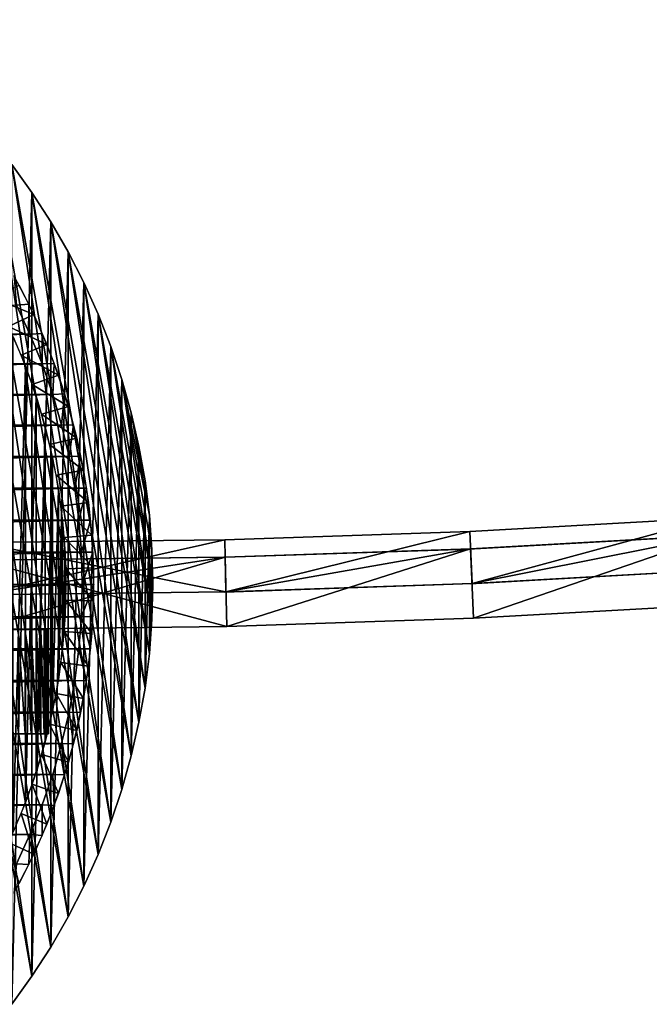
# Model space of a CAD drawing. Header units: millimetres. Extents: x -20 to 1804, y -298 to 307.
# Tile 38 of 189: x 16 to 34, y -12 to 16. Entities that reach past the tile are written whole.
import ezdxf

# ---------------------------------------------------------------- set-up
doc = ezdxf.new("R2010")
doc.units = ezdxf.units.MM
doc.header["$LTSCALE"] = 33.374815
for name, color, linetype in [('10', 7, 'CONTINUOUS'), ('11', 7, 'CONTINUOUS'), ('12', 7, 'CONTINUOUS'), ('13', 7, 'CONTINUOUS'), ('15', 7, 'CONTINUOUS'), ('16', 7, 'CONTINUOUS'), ('19', 7, 'CONTINUOUS'), ('24', 7, 'CONTINUOUS'), ('5', 7, 'CONTINUOUS'), ('50', 7, 'CONTINUOUS'), ('51', 7, 'CONTINUOUS'), ('52', 7, 'CONTINUOUS'), ('54', 7, 'CONTINUOUS'), ('55', 7, 'CONTINUOUS'), ('56', 7, 'CONTINUOUS'), ('57', 7, 'CONTINUOUS'), ('58', 7, 'CONTINUOUS'), ('59', 7, 'CONTINUOUS'), ('6', 7, 'CONTINUOUS'), ('60', 7, 'CONTINUOUS'), ('61', 7, 'CONTINUOUS'), ('7', 7, 'CONTINUOUS'), ('8', 7, 'CONTINUOUS'), ('9', 7, 'CONTINUOUS')]:
    doc.layers.add(name, color=color, linetype=linetype)

msp = doc.modelspace()

# ---------------------------------------------------------------- linework, layer by layer
at = {"layer": '10', "color": 11, "linetype": 'Continuous', "true_color": 0xff7878}
for points in [[(16.075, 8.034, 3), (-16.467, 7.198, 3), (16.467, 7.198, 3), (16.075, 8.034, 3)], [(-16.467, 7.198, 3), (-16.816, 6.339, 3), (16.467, 7.198, 3), (-16.467, 7.198, 3)], [(16.467, 7.198, 3), (-16.816, 6.339, 3), (16.816, 6.339, 3), (16.467, 7.198, 3)], [(-16.816, 6.339, 3), (-17.12, 5.465, 3), (16.816, 6.339, 3), (-16.816, 6.339, 3)], [(16.816, 6.339, 3), (-17.12, 5.465, 3), (17.12, 5.465, 3), (16.816, 6.339, 3)], [(-17.12, 5.465, 3), (-17.378, 4.578, 3), (17.12, 5.465, 3), (-17.12, 5.465, 3)], [(17.12, 5.465, 3), (-17.378, 4.578, 3), (17.378, 4.578, 3), (17.12, 5.465, 3)], [(-17.378, 4.578, 3), (-17.591, 3.675, 3), (17.378, 4.578, 3), (-17.378, 4.578, 3)], [(17.378, 4.578, 3), (-17.591, 3.675, 3), (17.591, 3.675, 3), (17.378, 4.578, 3)], [(-17.591, 3.675, 3), (-17.757, 2.765, 3), (17.591, 3.675, 3), (-17.591, 3.675, 3)], [(17.591, 3.675, 3), (-17.757, 2.765, 3), (17.757, 2.765, 3), (17.591, 3.675, 3)], [(-17.757, 2.765, 3), (-17.876, 1.851, 3), (17.757, 2.765, 3), (-17.757, 2.765, 3)], [(17.757, 2.765, 3), (-17.876, 1.851, 3), (17.876, 1.851, 3), (17.757, 2.765, 3)], [(-17.876, 1.851, 3), (-17.947, 0.929, 3), (17.876, 1.851, 3), (-17.876, 1.851, 3)], [(17.876, 1.851, 3), (-17.947, 0.929, 3), (17.947, 0.929, 3), (17.876, 1.851, 3)], [(-17.971, 0, 3), (17.971, 0, 3), (17.947, 0.929, 3), (-17.971, 0, 3)], [(-17.947, 0.929, 3), (-17.971, 0, 3), (17.947, 0.929, 3), (-17.947, 0.929, 3)], [(-17.947, -0.929, 3), (17.971, 0, 3), (-17.971, 0, 3), (-17.947, -0.929, 3)], [(17.947, -0.929, 3), (17.971, 0, 3), (-17.947, -0.929, 3), (17.947, -0.929, 3)], [(-17.876, -1.851, 3), (17.947, -0.929, 3), (-17.947, -0.929, 3), (-17.876, -1.851, 3)], [(17.876, -1.851, 3), (17.947, -0.929, 3), (-17.876, -1.851, 3), (17.876, -1.851, 3)], [(-17.757, -2.765, 3), (17.876, -1.851, 3), (-17.876, -1.851, 3), (-17.757, -2.765, 3)], [(17.757, -2.766, 3), (17.876, -1.851, 3), (-17.757, -2.765, 3), (17.757, -2.766, 3)], [(-17.592, -3.674, 3), (17.757, -2.766, 3), (-17.757, -2.765, 3), (-17.592, -3.674, 3)], [(17.591, -3.675, 3), (17.757, -2.766, 3), (-17.592, -3.674, 3), (17.591, -3.675, 3)], [(-17.379, -4.577, 3), (17.591, -3.675, 3), (-17.592, -3.674, 3), (-17.379, -4.577, 3)], [(17.378, -4.577, 3), (17.591, -3.675, 3), (-17.379, -4.577, 3), (17.378, -4.577, 3)], [(-17.12, -5.465, 3), (17.378, -4.577, 3), (-17.379, -4.577, 3), (-17.12, -5.465, 3)], [(17.12, -5.466, 3), (17.378, -4.577, 3), (-17.12, -5.465, 3), (17.12, -5.466, 3)], [(-16.817, -6.338, 3), (17.12, -5.466, 3), (-17.12, -5.465, 3), (-16.817, -6.338, 3)], [(16.816, -6.338, 3), (17.12, -5.466, 3), (-16.817, -6.338, 3), (16.816, -6.338, 3)], [(-16.467, -7.196, 3), (16.816, -6.338, 3), (-16.817, -6.338, 3), (-16.467, -7.196, 3)], [(16.467, -7.197, 3), (16.816, -6.338, 3), (-16.467, -7.196, 3), (16.467, -7.197, 3)], [(-16.075, -8.035, 3), (16.467, -7.197, 3), (-16.467, -7.196, 3), (-16.075, -8.035, 3)], [(16.075, -8.035, 3), (16.467, -7.197, 3), (-16.075, -8.035, 3), (16.075, -8.035, 3)]]:
    msp.add_3dface(points, dxfattribs=at)
at = {"layer": '11', "color": 11, "linetype": 'Continuous', "true_color": 0xff7878}
for points in [[(17.971, 0, 3), (17.947, -0.929, 3), (18.3, 0, 1.773), (17.971, 0, 3)], [(18.3, 0, 1.773), (17.947, -0.929, 3), (18.277, -0.927, 1.773), (18.3, 0, 1.773)], [(17.947, -0.929, 3), (17.876, -1.851, 3), (18.206, -1.851, 1.773), (17.947, -0.929, 3)], [(18.277, -0.927, 1.773), (17.947, -0.929, 3), (18.206, -1.851, 1.773), (18.277, -0.927, 1.773)], [(17.876, -1.851, 3), (17.757, -2.766, 3), (18.089, -2.771, 1.773), (17.876, -1.851, 3)], [(18.206, -1.851, 1.773), (17.876, -1.851, 3), (18.089, -2.771, 1.773), (18.206, -1.851, 1.773)], [(17.757, -2.766, 3), (17.591, -3.675, 3), (17.925, -3.684, 1.773), (17.757, -2.766, 3)], [(18.089, -2.771, 1.773), (17.757, -2.766, 3), (17.925, -3.684, 1.773), (18.089, -2.771, 1.773)], [(17.591, -3.675, 3), (17.378, -4.577, 3), (17.716, -4.587, 1.773), (17.591, -3.675, 3)], [(17.925, -3.684, 1.773), (17.591, -3.675, 3), (17.716, -4.587, 1.773), (17.925, -3.684, 1.773)], [(17.378, -4.577, 3), (17.12, -5.466, 3), (17.461, -5.478, 1.773), (17.378, -4.577, 3)], [(17.716, -4.587, 1.773), (17.378, -4.577, 3), (17.461, -5.478, 1.773), (17.716, -4.587, 1.773)], [(17.12, -5.466, 3), (16.816, -6.338, 3), (17.161, -6.356, 1.773), (17.12, -5.466, 3)], [(17.461, -5.478, 1.773), (17.12, -5.466, 3), (17.161, -6.356, 1.773), (17.461, -5.478, 1.773)], [(16.816, -6.338, 3), (16.467, -7.197, 3), (16.817, -7.217, 1.773), (16.816, -6.338, 3)], [(17.161, -6.356, 1.773), (16.816, -6.338, 3), (16.817, -7.217, 1.773), (17.161, -6.356, 1.773)], [(16.467, -7.197, 3), (16.075, -8.035, 3), (16.43, -8.059, 1.773), (16.467, -7.197, 3)], [(16.817, -7.217, 1.773), (16.467, -7.197, 3), (16.43, -8.059, 1.773), (16.817, -7.217, 1.773)], [(16.43, -8.059, 1.773), (16.075, -8.035, 3), (16.001, -8.881, 1.773), (16.43, -8.059, 1.773)]]:
    msp.add_3dface(points, dxfattribs=at)
at = {"layer": '12', "color": 11, "linetype": 'Continuous', "true_color": 0xff7878}
for points in [[(16.001, 8.881, 1.773), (16.075, 8.034, 3), (16.43, 8.059, 1.773), (16.001, 8.881, 1.773)], [(16.075, 8.034, 3), (16.467, 7.198, 3), (16.43, 8.059, 1.773), (16.075, 8.034, 3)], [(16.43, 8.059, 1.773), (16.467, 7.198, 3), (16.817, 7.217, 1.773), (16.43, 8.059, 1.773)], [(16.467, 7.198, 3), (16.816, 6.339, 3), (16.817, 7.217, 1.773), (16.467, 7.198, 3)], [(16.817, 7.217, 1.773), (16.816, 6.339, 3), (17.161, 6.356, 1.773), (16.817, 7.217, 1.773)], [(16.816, 6.339, 3), (17.12, 5.465, 3), (17.161, 6.356, 1.773), (16.816, 6.339, 3)], [(17.161, 6.356, 1.773), (17.12, 5.465, 3), (17.461, 5.478, 1.773), (17.161, 6.356, 1.773)], [(17.12, 5.465, 3), (17.378, 4.578, 3), (17.461, 5.478, 1.773), (17.12, 5.465, 3)], [(17.461, 5.478, 1.773), (17.378, 4.578, 3), (17.716, 4.587, 1.773), (17.461, 5.478, 1.773)], [(17.378, 4.578, 3), (17.591, 3.675, 3), (17.716, 4.587, 1.773), (17.378, 4.578, 3)], [(17.716, 4.587, 1.773), (17.591, 3.675, 3), (17.925, 3.684, 1.773), (17.716, 4.587, 1.773)], [(17.591, 3.675, 3), (17.757, 2.765, 3), (17.925, 3.684, 1.773), (17.591, 3.675, 3)], [(17.925, 3.684, 1.773), (17.757, 2.765, 3), (18.089, 2.771, 1.773), (17.925, 3.684, 1.773)], [(17.757, 2.765, 3), (17.876, 1.851, 3), (18.089, 2.771, 1.773), (17.757, 2.765, 3)], [(18.089, 2.771, 1.773), (17.876, 1.851, 3), (18.206, 1.851, 1.773), (18.089, 2.771, 1.773)], [(17.876, 1.851, 3), (17.947, 0.929, 3), (18.206, 1.851, 1.773), (17.876, 1.851, 3)], [(18.206, 1.851, 1.773), (17.947, 0.929, 3), (18.277, 0.927, 1.773), (18.206, 1.851, 1.773)], [(17.947, 0.929, 3), (17.971, 0, 3), (18.277, 0.927, 1.773), (17.947, 0.929, 3)], [(17.971, 0, 3), (18.3, 0, 1.773), (18.277, 0.927, 1.773), (17.971, 0, 3)]]:
    msp.add_3dface(points, dxfattribs=at)
at = {"layer": '13', "color": 11, "linetype": 'Continuous', "true_color": 0xff7878}
for points in [[(16.153, 8.601, 1.5), (16.574, 7.758, 1.5), (15.447, 8.225, 1.038), (16.153, 8.601, 1.5)], [(15.447, 8.225, 1.038), (16.574, 7.758, 1.5), (15.85, 7.419, 1.038), (15.447, 8.225, 1.038)], [(16.574, 7.758, 1.5), (16.952, 6.894, 1.5), (15.85, 7.419, 1.038), (16.574, 7.758, 1.5)], [(15.85, 7.419, 1.038), (16.952, 6.894, 1.5), (16.211, 6.593, 1.038), (15.85, 7.419, 1.038)], [(16.952, 6.894, 1.5), (17.284, 6.012, 1.5), (16.211, 6.593, 1.038), (16.952, 6.894, 1.5)], [(16.211, 6.593, 1.038), (17.284, 6.012, 1.5), (16.529, 5.749, 1.038), (16.211, 6.593, 1.038)], [(17.284, 6.012, 1.5), (17.571, 5.115, 1.5), (16.529, 5.749, 1.038), (17.284, 6.012, 1.5)], [(16.529, 5.749, 1.038), (17.571, 5.115, 1.5), (16.803, 4.891, 1.038), (16.529, 5.749, 1.038)], [(17.571, 5.115, 1.5), (17.811, 4.203, 1.5), (16.803, 4.891, 1.038), (17.571, 5.115, 1.5)], [(16.803, 4.891, 1.038), (17.811, 4.203, 1.5), (17.032, 4.02, 1.038), (16.803, 4.891, 1.038)], [(17.811, 4.203, 1.5), (18.004, 3.281, 1.5), (17.032, 4.02, 1.038), (17.811, 4.203, 1.5)], [(17.032, 4.02, 1.038), (18.004, 3.281, 1.5), (17.216, 3.137, 1.038), (17.032, 4.02, 1.038)], [(18.004, 3.281, 1.5), (18.149, 2.35, 1.5), (17.216, 3.137, 1.038), (18.004, 3.281, 1.5)], [(17.216, 3.137, 1.038), (18.149, 2.35, 1.5), (17.355, 2.247, 1.038), (17.216, 3.137, 1.038)], [(18.149, 2.35, 1.5), (18.245, 1.412, 1.5), (17.355, 2.247, 1.038), (18.149, 2.35, 1.5)], [(17.355, 2.247, 1.038), (18.245, 1.412, 1.5), (17.448, 1.351, 1.038), (17.355, 2.247, 1.038)], [(18.245, 1.412, 1.5), (18.294, 0.471, 1.5), (17.448, 1.351, 1.038), (18.245, 1.412, 1.5)], [(17.448, 1.351, 1.038), (18.294, 0.471, 1.5), (17.494, 0.451, 1.038), (17.448, 1.351, 1.038)], [(18.294, 0.471, 1.5), (18.294, -0.471, 1.5), (17.494, 0.451, 1.038), (18.294, 0.471, 1.5)], [(17.494, 0.451, 1.038), (18.294, -0.471, 1.5), (17.494, -0.451, 1.038), (17.494, 0.451, 1.038)], [(17.494, -0.451, 1.038), (18.245, -1.412, 1.5), (17.448, -1.351, 1.038), (17.494, -0.451, 1.038)], [(18.294, -0.471, 1.5), (18.245, -1.412, 1.5), (17.494, -0.451, 1.038), (18.294, -0.471, 1.5)], [(17.448, -1.351, 1.038), (18.149, -2.35, 1.5), (17.355, -2.247, 1.038), (17.448, -1.351, 1.038)], [(18.245, -1.412, 1.5), (18.149, -2.35, 1.5), (17.448, -1.351, 1.038), (18.245, -1.412, 1.5)], [(17.355, -2.247, 1.038), (18.004, -3.281, 1.5), (17.216, -3.137, 1.038), (17.355, -2.247, 1.038)], [(18.149, -2.35, 1.5), (18.004, -3.281, 1.5), (17.355, -2.247, 1.038), (18.149, -2.35, 1.5)], [(17.216, -3.137, 1.038), (17.811, -4.203, 1.5), (17.032, -4.02, 1.038), (17.216, -3.137, 1.038)], [(18.004, -3.281, 1.5), (17.811, -4.203, 1.5), (17.216, -3.137, 1.038), (18.004, -3.281, 1.5)], [(17.032, -4.02, 1.038), (17.571, -5.115, 1.5), (16.803, -4.891, 1.038), (17.032, -4.02, 1.038)], [(17.811, -4.203, 1.5), (17.571, -5.115, 1.5), (17.032, -4.02, 1.038), (17.811, -4.203, 1.5)], [(16.803, -4.891, 1.038), (17.284, -6.012, 1.5), (16.529, -5.749, 1.038), (16.803, -4.891, 1.038)], [(17.571, -5.115, 1.5), (17.284, -6.012, 1.5), (16.803, -4.891, 1.038), (17.571, -5.115, 1.5)], [(16.529, -5.749, 1.038), (16.952, -6.894, 1.5), (16.211, -6.593, 1.038), (16.529, -5.749, 1.038)], [(17.284, -6.012, 1.5), (16.952, -6.894, 1.5), (16.529, -5.749, 1.038), (17.284, -6.012, 1.5)], [(16.211, -6.593, 1.038), (16.574, -7.758, 1.5), (15.85, -7.419, 1.038), (16.211, -6.593, 1.038)], [(16.952, -6.894, 1.5), (16.574, -7.758, 1.5), (16.211, -6.593, 1.038), (16.952, -6.894, 1.5)], [(16.574, -7.758, 1.5), (16.153, -8.601, 1.5), (15.85, -7.419, 1.038), (16.574, -7.758, 1.5)]]:
    msp.add_3dface(points, dxfattribs=at)
at = {"layer": '15', "color": 140, "linetype": 'Continuous', "true_color": 0x00ccff}
for points in [[(17, -1.3, 3), (4.994, -1.3, 12.127), (-17, -1.3, 56), (17, -1.3, 3)], [(17, -1.3, 56), (17, -1.3, 3), (-17, -1.3, 56), (17, -1.3, 56)], [(-16.986, -1.3, 56.411), (17, -1.3, 56), (-17, -1.3, 56), (-16.986, -1.3, 56.411)], [(16.986, -1.3, 56.411), (17, -1.3, 56), (-16.986, -1.3, 56.411), (16.986, -1.3, 56.411)], [(-16.944, -1.3, 56.818), (16.986, -1.3, 56.411), (-16.986, -1.3, 56.411), (-16.944, -1.3, 56.818)], [(16.944, -1.3, 56.818), (16.986, -1.3, 56.411), (-16.944, -1.3, 56.818), (16.944, -1.3, 56.818)], [(-16.875, -1.3, 57.22), (16.944, -1.3, 56.818), (-16.944, -1.3, 56.818), (-16.875, -1.3, 57.22)], [(16.875, -1.3, 57.22), (16.944, -1.3, 56.818), (-16.875, -1.3, 57.22), (16.875, -1.3, 57.22)], [(-16.777, -1.3, 57.619), (16.875, -1.3, 57.22), (-16.875, -1.3, 57.22), (-16.777, -1.3, 57.619)], [(16.777, -1.3, 57.619), (16.875, -1.3, 57.22), (-16.777, -1.3, 57.619), (16.777, -1.3, 57.619)], [(-16.653, -1.3, 58.009), (16.777, -1.3, 57.619), (-16.777, -1.3, 57.619), (-16.653, -1.3, 58.009)], [(16.653, -1.3, 58.009), (16.777, -1.3, 57.619), (-16.653, -1.3, 58.009), (16.653, -1.3, 58.009)], [(-16.503, -1.3, 58.39), (16.653, -1.3, 58.009), (-16.653, -1.3, 58.009), (-16.503, -1.3, 58.39)], [(16.503, -1.3, 58.39), (16.653, -1.3, 58.009), (-16.503, -1.3, 58.39), (16.503, -1.3, 58.39)], [(-16.327, -1.3, 58.761), (16.503, -1.3, 58.39), (-16.503, -1.3, 58.39), (-16.327, -1.3, 58.761)], [(16.327, -1.3, 58.761), (16.503, -1.3, 58.39), (-16.327, -1.3, 58.761), (16.327, -1.3, 58.761)], [(-16.127, -1.3, 59.117), (16.327, -1.3, 58.761), (-16.327, -1.3, 58.761), (-16.127, -1.3, 59.117)], [(16.127, -1.3, 59.117), (16.327, -1.3, 58.761), (-16.127, -1.3, 59.117), (16.127, -1.3, 59.117)], [(5.221, -1.3, 11.932), (4.994, -1.3, 12.127), (17, -1.3, 3), (5.221, -1.3, 11.932)], [(5.432, -1.3, 11.721), (5.221, -1.3, 11.932), (17, -1.3, 3), (5.432, -1.3, 11.721)], [(5.627, -1.3, 11.494), (5.432, -1.3, 11.721), (17, -1.3, 3), (5.627, -1.3, 11.494)], [(5.805, -1.3, 11.253), (5.627, -1.3, 11.494), (17, -1.3, 3), (5.805, -1.3, 11.253)], [(5.964, -1.3, 11), (5.805, -1.3, 11.253), (17, -1.3, 3), (5.964, -1.3, 11)], [(6.104, -1.3, 10.735), (5.964, -1.3, 11), (17, -1.3, 3), (6.104, -1.3, 10.735)], [(6.223, -1.3, 10.462), (6.104, -1.3, 10.735), (17, -1.3, 3), (6.223, -1.3, 10.462)], [(6.322, -1.3, 10.179), (6.223, -1.3, 10.462), (17, -1.3, 3), (6.322, -1.3, 10.179)], [(6.4, -1.3, 9.89), (6.322, -1.3, 10.179), (17, -1.3, 3), (6.4, -1.3, 9.89)], [(6.455, -1.3, 9.597), (6.4, -1.3, 9.89), (17, -1.3, 3), (6.455, -1.3, 9.597)], [(6.488, -1.3, 9.301), (6.455, -1.3, 9.597), (17, -1.3, 3), (6.488, -1.3, 9.301)], [(6.5, -1.3, 9), (6.488, -1.3, 9.301), (17, -1.3, 3), (6.5, -1.3, 9)], [(15, -1.3, 3), (6.5, -1.3, 9), (17, -1.3, 3), (15, -1.3, 3)]]:
    msp.add_3dface(points, dxfattribs=at)
at = {"layer": '16', "color": 140, "linetype": 'Continuous', "true_color": 0x00ccff}
for points in [[(-17, -4.3, 56), (-17, -4.3, 3), (17, -4.3, 56), (-17, -4.3, 56)], [(17, -4.3, 56), (-17, -4.3, 3), (-4.994, -4.3, 12.127), (17, -4.3, 56)], [(-16.986, -4.3, 56.411), (-17, -4.3, 56), (16.986, -4.3, 56.411), (-16.986, -4.3, 56.411)], [(16.986, -4.3, 56.411), (-17, -4.3, 56), (17, -4.3, 56), (16.986, -4.3, 56.411)], [(-16.944, -4.3, 56.818), (-16.986, -4.3, 56.411), (16.944, -4.3, 56.818), (-16.944, -4.3, 56.818)], [(16.944, -4.3, 56.818), (-16.986, -4.3, 56.411), (16.986, -4.3, 56.411), (16.944, -4.3, 56.818)], [(-16.875, -4.3, 57.22), (-16.944, -4.3, 56.818), (16.875, -4.3, 57.22), (-16.875, -4.3, 57.22)], [(16.875, -4.3, 57.22), (-16.944, -4.3, 56.818), (16.944, -4.3, 56.818), (16.875, -4.3, 57.22)], [(-16.777, -4.3, 57.619), (-16.875, -4.3, 57.22), (16.777, -4.3, 57.619), (-16.777, -4.3, 57.619)], [(16.777, -4.3, 57.619), (-16.875, -4.3, 57.22), (16.875, -4.3, 57.22), (16.777, -4.3, 57.619)], [(-16.653, -4.3, 58.009), (-16.777, -4.3, 57.619), (16.653, -4.3, 58.009), (-16.653, -4.3, 58.009)], [(16.653, -4.3, 58.009), (-16.777, -4.3, 57.619), (16.777, -4.3, 57.619), (16.653, -4.3, 58.009)], [(-16.503, -4.3, 58.39), (-16.653, -4.3, 58.009), (16.503, -4.3, 58.39), (-16.503, -4.3, 58.39)], [(16.503, -4.3, 58.39), (-16.653, -4.3, 58.009), (16.653, -4.3, 58.009), (16.503, -4.3, 58.39)], [(-16.327, -4.3, 58.761), (-16.503, -4.3, 58.39), (16.327, -4.3, 58.761), (-16.327, -4.3, 58.761)], [(16.327, -4.3, 58.761), (-16.503, -4.3, 58.39), (16.503, -4.3, 58.39), (16.327, -4.3, 58.761)], [(16.127, -4.3, 59.117), (-16.327, -4.3, 58.761), (16.327, -4.3, 58.761), (16.127, -4.3, 59.117)], [(-4.753, -4.3, 12.305), (17, -4.3, 56), (-4.994, -4.3, 12.127), (-4.753, -4.3, 12.305)], [(-4.5, -4.3, 12.464), (17, -4.3, 56), (-4.753, -4.3, 12.305), (-4.5, -4.3, 12.464)], [(-4.235, -4.3, 12.604), (17, -4.3, 56), (-4.5, -4.3, 12.464), (-4.235, -4.3, 12.604)], [(-3.962, -4.3, 12.723), (17, -4.3, 56), (-4.235, -4.3, 12.604), (-3.962, -4.3, 12.723)], [(-3.679, -4.3, 12.822), (17, -4.3, 56), (-3.962, -4.3, 12.723), (-3.679, -4.3, 12.822)], [(-3.39, -4.3, 12.9), (17, -4.3, 56), (-3.679, -4.3, 12.822), (-3.39, -4.3, 12.9)], [(-3.097, -4.3, 12.955), (17, -4.3, 56), (-3.39, -4.3, 12.9), (-3.097, -4.3, 12.955)], [(-2.801, -4.3, 12.988), (17, -4.3, 56), (-3.097, -4.3, 12.955), (-2.801, -4.3, 12.988)], [(-2.5, -4.3, 13), (17, -4.3, 56), (-2.801, -4.3, 12.988), (-2.5, -4.3, 13)], [(2.5, -4.3, 13), (17, -4.3, 56), (-2.5, -4.3, 13), (2.5, -4.3, 13)], [(2.801, -4.3, 12.988), (17, -4.3, 56), (2.5, -4.3, 13), (2.801, -4.3, 12.988)], [(3.097, -4.3, 12.955), (17, -4.3, 56), (2.801, -4.3, 12.988), (3.097, -4.3, 12.955)], [(3.39, -4.3, 12.9), (17, -4.3, 56), (3.097, -4.3, 12.955), (3.39, -4.3, 12.9)], [(3.679, -4.3, 12.822), (17, -4.3, 56), (3.39, -4.3, 12.9), (3.679, -4.3, 12.822)], [(3.962, -4.3, 12.723), (17, -4.3, 56), (3.679, -4.3, 12.822), (3.962, -4.3, 12.723)], [(4.235, -4.3, 12.604), (17, -4.3, 56), (3.962, -4.3, 12.723), (4.235, -4.3, 12.604)], [(4.5, -4.3, 12.464), (17, -4.3, 56), (4.235, -4.3, 12.604), (4.5, -4.3, 12.464)], [(4.753, -4.3, 12.305), (17, -4.3, 56), (4.5, -4.3, 12.464), (4.753, -4.3, 12.305)], [(4.994, -4.3, 12.127), (17, -4.3, 56), (4.753, -4.3, 12.305), (4.994, -4.3, 12.127)], [(5.221, -4.3, 11.932), (17, -4.3, 56), (4.994, -4.3, 12.127), (5.221, -4.3, 11.932)], [(5.432, -4.3, 11.721), (17, -4.3, 56), (5.221, -4.3, 11.932), (5.432, -4.3, 11.721)], [(5.627, -4.3, 11.494), (17, -4.3, 56), (5.432, -4.3, 11.721), (5.627, -4.3, 11.494)], [(5.805, -4.3, 11.253), (17, -4.3, 56), (5.627, -4.3, 11.494), (5.805, -4.3, 11.253)], [(5.964, -4.3, 11), (17, -4.3, 56), (5.805, -4.3, 11.253), (5.964, -4.3, 11)], [(6.104, -4.3, 10.735), (17, -4.3, 56), (5.964, -4.3, 11), (6.104, -4.3, 10.735)], [(6.223, -4.3, 10.462), (17, -4.3, 56), (6.104, -4.3, 10.735), (6.223, -4.3, 10.462)], [(6.322, -4.3, 10.179), (17, -4.3, 56), (6.223, -4.3, 10.462), (6.322, -4.3, 10.179)], [(6.4, -4.3, 9.89), (17, -4.3, 56), (6.322, -4.3, 10.179), (6.4, -4.3, 9.89)], [(6.455, -4.3, 9.597), (17, -4.3, 56), (6.4, -4.3, 9.89), (6.455, -4.3, 9.597)], [(6.488, -4.3, 9.301), (17, -4.3, 56), (6.455, -4.3, 9.597), (6.488, -4.3, 9.301)], [(6.5, -4.3, 9), (17, -4.3, 56), (6.488, -4.3, 9.301), (6.5, -4.3, 9)], [(9, -4.3, 3), (17, -4.3, 56), (6.5, -4.3, 3), (9, -4.3, 3)], [(6.5, -4.3, 3), (17, -4.3, 56), (6.5, -4.3, 9), (6.5, -4.3, 3)], [(15, -4.3, 3), (17, -4.3, 56), (9, -4.3, 3), (15, -4.3, 3)], [(17, -4.3, 3), (17, -4.3, 56), (15, -4.3, 3), (17, -4.3, 3)]]:
    msp.add_3dface(points, dxfattribs=at)
at = {"layer": '19', "color": 140, "linetype": 'Continuous', "true_color": 0x00ccff}
for points in [[(17, -1.3, 3), (17, -1.3, 56), (17, -4.3, 3), (17, -1.3, 3)], [(17, -1.3, 56), (17, -4.3, 56), (17, -4.3, 3), (17, -1.3, 56)]]:
    msp.add_3dface(points, dxfattribs=at)
at = {"layer": '24', "color": 140, "linetype": 'Continuous', "true_color": 0x00ccff}
for points in [[(16.327, -1.3, 58.761), (16.127, -1.3, 59.117), (16.327, -4.3, 58.761), (16.327, -1.3, 58.761)], [(16.127, -1.3, 59.117), (16.127, -4.3, 59.117), (16.327, -4.3, 58.761), (16.127, -1.3, 59.117)], [(16.503, -1.3, 58.39), (16.327, -1.3, 58.761), (16.503, -4.3, 58.39), (16.503, -1.3, 58.39)], [(16.327, -1.3, 58.761), (16.327, -4.3, 58.761), (16.503, -4.3, 58.39), (16.327, -1.3, 58.761)], [(16.653, -1.3, 58.009), (16.503, -1.3, 58.39), (16.653, -4.3, 58.009), (16.653, -1.3, 58.009)], [(16.503, -1.3, 58.39), (16.503, -4.3, 58.39), (16.653, -4.3, 58.009), (16.503, -1.3, 58.39)], [(16.777, -1.3, 57.619), (16.653, -1.3, 58.009), (16.777, -4.3, 57.619), (16.777, -1.3, 57.619)], [(16.653, -1.3, 58.009), (16.653, -4.3, 58.009), (16.777, -4.3, 57.619), (16.653, -1.3, 58.009)], [(16.875, -1.3, 57.22), (16.777, -1.3, 57.619), (16.875, -4.3, 57.22), (16.875, -1.3, 57.22)], [(16.777, -1.3, 57.619), (16.777, -4.3, 57.619), (16.875, -4.3, 57.22), (16.777, -1.3, 57.619)], [(16.944, -1.3, 56.818), (16.875, -1.3, 57.22), (16.944, -4.3, 56.818), (16.944, -1.3, 56.818)], [(16.875, -1.3, 57.22), (16.875, -4.3, 57.22), (16.944, -4.3, 56.818), (16.875, -1.3, 57.22)], [(16.986, -1.3, 56.411), (16.944, -1.3, 56.818), (16.986, -4.3, 56.411), (16.986, -1.3, 56.411)], [(16.944, -1.3, 56.818), (16.944, -4.3, 56.818), (16.986, -4.3, 56.411), (16.944, -1.3, 56.818)], [(17, -1.3, 56), (16.986, -1.3, 56.411), (17, -4.3, 56), (17, -1.3, 56)], [(16.986, -1.3, 56.411), (16.986, -4.3, 56.411), (17, -4.3, 56), (16.986, -1.3, 56.411)]]:
    msp.add_3dface(points, dxfattribs=at)
at = {"layer": '5', "linetype": 'Continuous'}
for points in [[(16.525, 11.266), (15.943, -12.076), (15.943, 12.076), (16.525, 11.266)], [(16.525, -11.266), (15.943, -12.076), (16.525, 11.266), (16.525, -11.266)], [(17.066, 10.429), (16.525, -11.266), (16.525, 11.266), (17.066, 10.429)], [(17.066, -10.429), (16.525, -11.266), (17.066, 10.429), (17.066, -10.429)], [(17.564, 9.565), (17.066, -10.429), (17.066, 10.429), (17.564, 9.565)], [(17.564, -9.565), (17.066, -10.429), (17.564, 9.565), (17.564, -9.565)], [(18.019, 8.678), (17.564, -9.565), (17.564, 9.565), (18.019, 8.678)], [(18.019, -8.678), (17.564, -9.565), (18.019, 8.678), (18.019, -8.678)], [(18.43, 7.769), (18.019, -8.678), (18.019, 8.678), (18.43, 7.769)], [(18.43, -7.769), (18.019, -8.678), (18.43, 7.769), (18.43, -7.769)], [(18.794, 6.84), (18.43, -7.769), (18.43, 7.769), (18.794, 6.84)], [(18.794, -6.84), (18.43, -7.769), (18.794, 6.84), (18.794, -6.84)], [(19.111, 5.895), (18.794, -6.84), (18.794, 6.84), (19.111, 5.895)], [(19.111, -5.895), (18.794, -6.84), (19.111, 5.895), (19.111, -5.895)], [(19.382, 4.935), (19.111, -5.895), (19.111, 5.895), (19.382, 4.935)], [(19.382, -4.935), (19.111, -5.895), (19.382, 4.935), (19.382, -4.935)], [(19.603, 3.963), (19.382, -4.935), (19.382, 4.935), (19.603, 3.963)], [(19.603, -3.963), (19.382, -4.935), (19.603, 3.963), (19.603, -3.963)], [(19.777, 2.981), (19.603, -3.963), (19.603, 3.963), (19.777, 2.981)], [(19.777, -2.981), (19.603, -3.963), (19.777, 2.981), (19.777, -2.981)], [(19.901, 1.991), (19.777, -2.981), (19.777, 2.981), (19.901, 1.991)], [(19.901, -1.991), (19.777, -2.981), (19.901, 1.991), (19.901, -1.991)], [(19.975, 0.997), (19.901, -1.991), (19.901, 1.991), (19.975, 0.997)], [(19.975, -0.997), (19.901, -1.991), (19.975, 0.997), (19.975, -0.997)], [(20, 0), (19.975, -0.997), (19.975, 0.997), (20, 0)]]:
    msp.add_3dface(points, dxfattribs=at)
at = {"layer": '50', "color": 70, "linetype": 'Continuous', "true_color": 0x7ee600}
for points in [[(36.142, 1.914, 30.5), (29.185, 0.023, 30.5), (29.118, 1.521, 30.5), (36.142, 1.914, 30.5)], [(36.243, 0.418, 30.5), (29.185, 0.023, 30.5), (36.142, 1.914, 30.5), (36.243, 0.418, 30.5)], [(29.118, 1.521, 30.5), (22.104, -0.217, 30.5), (22.07, 1.283, 30.5), (29.118, 1.521, 30.5)], [(29.185, 0.023, 30.5), (22.104, -0.217, 30.5), (29.118, 1.521, 30.5), (29.185, 0.023, 30.5)], [(22.104, -0.217, 30.5), (15, -0.3, 30.5), (22.07, 1.283, 30.5), (22.104, -0.217, 30.5)], [(22.07, 1.283, 30.5), (15, -0.3, 30.5), (15, 1.2, 30.5), (22.07, 1.283, 30.5)]]:
    msp.add_3dface(points, dxfattribs=at)
at = {"layer": '51', "color": 70, "linetype": 'Continuous', "true_color": 0x7ee600}
for points in [[(36.142, 1.914, 32.5), (29.118, 1.521, 32.5), (29.185, 0.023, 32.5), (36.142, 1.914, 32.5)], [(36.243, 0.418, 32.5), (36.142, 1.914, 32.5), (29.185, 0.023, 32.5), (36.243, 0.418, 32.5)], [(29.118, 1.521, 32.5), (22.07, 1.283, 32.5), (22.104, -0.217, 32.5), (29.118, 1.521, 32.5)], [(29.185, 0.023, 32.5), (29.118, 1.521, 32.5), (22.104, -0.217, 32.5), (29.185, 0.023, 32.5)], [(22.07, 1.283, 32.5), (15, 1.2, 32.5), (22.104, -0.217, 32.5), (22.07, 1.283, 32.5)], [(15, 1.2, 32.5), (15, -0.3, 32.5), (22.104, -0.217, 32.5), (15, 1.2, 32.5)]]:
    msp.add_3dface(points, dxfattribs=at)
at = {"layer": '52', "color": 70, "linetype": 'Continuous', "true_color": 0x7ee600}
for points in [[(36.176, 1.415, 39), (29.185, 0.023, 39), (29.14, 1.022, 39), (36.176, 1.415, 39)], [(36.243, 0.418, 39), (29.185, 0.023, 39), (36.176, 1.415, 39), (36.243, 0.418, 39)], [(29.14, 1.022, 39), (22.104, -0.217, 39), (22.082, 0.783, 39), (29.14, 1.022, 39)], [(29.185, 0.023, 39), (22.104, -0.217, 39), (29.14, 1.022, 39), (29.185, 0.023, 39)], [(22.104, -0.217, 39), (15, -0.3, 39), (22.082, 0.783, 39), (22.104, -0.217, 39)], [(22.082, 0.783, 39), (15, -0.3, 39), (15, 0.7, 39), (22.082, 0.783, 39)]]:
    msp.add_3dface(points, dxfattribs=at)
at = {"layer": '54', "color": 70, "linetype": 'Continuous', "true_color": 0x7ee600}
for points in [[(36.176, 1.415, 59), (29.14, 1.022, 59), (29.23, -0.976, 59), (36.176, 1.415, 59)], [(36.31, -0.58, 59), (36.176, 1.415, 59), (29.23, -0.976, 59), (36.31, -0.58, 59)], [(29.14, 1.022, 59), (22.082, 0.783, 59), (22.126, -1.216, 59), (29.14, 1.022, 59)], [(29.23, -0.976, 59), (29.14, 1.022, 59), (22.126, -1.216, 59), (29.23, -0.976, 59)], [(22.082, 0.783, 59), (15, 0.7, 59), (22.126, -1.216, 59), (22.082, 0.783, 59)], [(22.126, -1.216, 59), (15, 0.7, 59), (15, -1.3, 59), (22.126, -1.216, 59)]]:
    msp.add_3dface(points, dxfattribs=at)
at = {"layer": '55', "color": 70, "linetype": 'Continuous', "true_color": 0x7ee600}
for points in [[(36.176, 1.415, 4), (29.23, -0.976, 4), (29.14, 1.022, 4), (36.176, 1.415, 4)], [(36.31, -0.58, 4), (29.23, -0.976, 4), (36.176, 1.415, 4), (36.31, -0.58, 4)], [(29.14, 1.022, 4), (22.126, -1.216, 4), (22.082, 0.783, 4), (29.14, 1.022, 4)], [(29.23, -0.976, 4), (22.126, -1.216, 4), (29.14, 1.022, 4), (29.23, -0.976, 4)], [(15, -1.3, 4), (15, 0.7, 4), (22.082, 0.783, 4), (15, -1.3, 4)], [(22.126, -1.216, 4), (15, -1.3, 4), (22.082, 0.783, 4), (22.126, -1.216, 4)]]:
    msp.add_3dface(points, dxfattribs=at)
at = {"layer": '56', "color": 70, "linetype": 'Continuous', "true_color": 0x7ee600}
for points in [[(36.113, 1.407, 24), (29.14, 1.022, 4), (29.081, 1.014, 24), (36.113, 1.407, 24)], [(36.176, 1.415, 4), (29.14, 1.022, 4), (36.113, 1.407, 24), (36.176, 1.415, 4)], [(29.081, 1.014, 24), (22.082, 0.783, 4), (22.042, 0.779, 24), (29.081, 1.014, 24)], [(29.14, 1.022, 4), (22.082, 0.783, 4), (29.081, 1.014, 24), (29.14, 1.022, 4)], [(22.082, 0.783, 4), (15, 0.7, 4), (22.042, 0.779, 24), (22.082, 0.783, 4)], [(15, 0.7, 4), (15, 0.7, 24), (22.042, 0.779, 24), (15, 0.7, 4)]]:
    msp.add_3dface(points, dxfattribs=at)
at = {"layer": '57', "color": 60, "linetype": 'Continuous', "true_color": 0xabff00}
for points in [[(29.185, 0.023, 30.5), (36.243, 0.418, 30.5), (29.126, 0.015, 24), (29.185, 0.023, 30.5)], [(29.126, 0.015, 24), (36.243, 0.418, 30.5), (36.18, 0.41, 24), (29.126, 0.015, 24)], [(22.104, -0.217, 30.5), (29.185, 0.023, 30.5), (22.065, -0.221, 24), (22.104, -0.217, 30.5)], [(22.065, -0.221, 24), (29.185, 0.023, 30.5), (29.126, 0.015, 24), (22.065, -0.221, 24)], [(15, -0.3, 24), (15, -0.3, 30.5), (22.104, -0.217, 30.5), (15, -0.3, 24)], [(15, -0.3, 24), (22.104, -0.217, 30.5), (22.065, -0.221, 24), (15, -0.3, 24)]]:
    msp.add_3dface(points, dxfattribs=at)
at = {"layer": '58', "color": 150, "linetype": 'Continuous', "true_color": 0x0099ff}
for points in [[(36.142, 1.914, 30.5), (29.118, 1.521, 30.5), (36.142, 1.914, 32.5), (36.142, 1.914, 30.5)], [(29.118, 1.521, 30.5), (29.118, 1.521, 32.5), (36.142, 1.914, 32.5), (29.118, 1.521, 30.5)], [(29.118, 1.521, 30.5), (22.07, 1.283, 30.5), (29.118, 1.521, 32.5), (29.118, 1.521, 30.5)], [(22.07, 1.283, 30.5), (22.07, 1.283, 32.5), (29.118, 1.521, 32.5), (22.07, 1.283, 30.5)], [(22.07, 1.283, 30.5), (15, 1.2, 30.5), (22.07, 1.283, 32.5), (22.07, 1.283, 30.5)], [(15, 1.2, 30.5), (15, 1.2, 32.5), (22.07, 1.283, 32.5), (15, 1.2, 30.5)]]:
    msp.add_3dface(points, dxfattribs=at)
at = {"layer": '59', "color": 60, "linetype": 'Continuous', "true_color": 0xabff00}
for points in [[(36.243, 0.418, 32.5), (29.185, 0.023, 32.5), (36.243, 0.418, 39), (36.243, 0.418, 32.5)], [(29.185, 0.023, 32.5), (29.185, 0.023, 39), (36.243, 0.418, 39), (29.185, 0.023, 32.5)], [(29.185, 0.023, 32.5), (22.104, -0.217, 32.5), (29.185, 0.023, 39), (29.185, 0.023, 32.5)], [(22.104, -0.217, 32.5), (22.104, -0.217, 39), (29.185, 0.023, 39), (22.104, -0.217, 32.5)], [(15, -0.3, 32.5), (15, -0.3, 39), (22.104, -0.217, 39), (15, -0.3, 32.5)], [(22.104, -0.217, 32.5), (15, -0.3, 32.5), (22.104, -0.217, 39), (22.104, -0.217, 32.5)]]:
    msp.add_3dface(points, dxfattribs=at)
at = {"layer": '6', "linetype": 'Continuous'}
for points in [[(16.525, 11.266), (15.943, 12.076), (16.525, 11.266, 65), (16.525, 11.266)], [(15.943, 12.076), (15.943, 12.076, 65), (16.525, 11.266, 65), (15.943, 12.076)], [(17.066, 10.429), (16.525, 11.266), (17.066, 10.429, 65), (17.066, 10.429)], [(16.525, 11.266), (16.525, 11.266, 65), (17.066, 10.429, 65), (16.525, 11.266)], [(17.564, 9.565), (17.066, 10.429), (17.564, 9.565, 65), (17.564, 9.565)], [(17.066, 10.429), (17.066, 10.429, 65), (17.564, 9.565, 65), (17.066, 10.429)], [(18.019, 8.678), (17.564, 9.565), (18.019, 8.678, 65), (18.019, 8.678)], [(17.564, 9.565), (17.564, 9.565, 65), (18.019, 8.678, 65), (17.564, 9.565)], [(18.43, 7.769), (18.019, 8.678), (18.43, 7.769, 65), (18.43, 7.769)], [(18.019, 8.678), (18.019, 8.678, 65), (18.43, 7.769, 65), (18.019, 8.678)], [(18.794, 6.84), (18.43, 7.769), (18.794, 6.84, 65), (18.794, 6.84)], [(18.43, 7.769), (18.43, 7.769, 65), (18.794, 6.84, 65), (18.43, 7.769)], [(19.111, 5.895), (18.794, 6.84), (19.111, 5.895, 65), (19.111, 5.895)], [(18.794, 6.84), (18.794, 6.84, 65), (19.111, 5.895, 65), (18.794, 6.84)], [(19.382, 4.935), (19.111, 5.895), (19.382, 4.935, 65), (19.382, 4.935)], [(19.111, 5.895), (19.111, 5.895, 65), (19.382, 4.935, 65), (19.111, 5.895)], [(19.603, 3.963), (19.382, 4.935), (19.603, 3.963, 65), (19.603, 3.963)], [(19.382, 4.935), (19.382, 4.935, 65), (19.603, 3.963, 65), (19.382, 4.935)], [(19.777, 2.981), (19.603, 3.963), (19.777, 2.981, 65), (19.777, 2.981)], [(19.603, 3.963), (19.603, 3.963, 65), (19.777, 2.981, 65), (19.603, 3.963)], [(19.901, 1.991), (19.777, 2.981), (19.901, 1.991, 65), (19.901, 1.991)], [(19.777, 2.981), (19.777, 2.981, 65), (19.901, 1.991, 65), (19.777, 2.981)], [(19.975, 0.997), (19.901, 1.991), (19.975, 0.997, 65), (19.975, 0.997)], [(19.901, 1.991), (19.901, 1.991, 65), (19.975, 0.997, 65), (19.901, 1.991)], [(20, 0), (19.975, 0.997), (20, 0, 65), (20, 0)], [(19.975, 0.997), (19.975, 0.997, 65), (20, 0, 65), (19.975, 0.997)]]:
    msp.add_3dface(points, dxfattribs=at)
at = {"layer": '60', "color": 70, "linetype": 'Continuous', "true_color": 0x7ee600}
for points in [[(36.176, 1.415, 39), (29.14, 1.022, 39), (36.176, 1.415, 59), (36.176, 1.415, 39)], [(29.14, 1.022, 39), (29.14, 1.022, 59), (36.176, 1.415, 59), (29.14, 1.022, 39)], [(29.14, 1.022, 39), (22.082, 0.783, 39), (29.14, 1.022, 59), (29.14, 1.022, 39)], [(22.082, 0.783, 39), (22.082, 0.783, 59), (29.14, 1.022, 59), (22.082, 0.783, 39)], [(22.082, 0.783, 39), (15, 0.7, 39), (22.082, 0.783, 59), (22.082, 0.783, 39)], [(15, 0.7, 39), (15, 0.7, 59), (22.082, 0.783, 59), (15, 0.7, 39)]]:
    msp.add_3dface(points, dxfattribs=at)
at = {"layer": '61', "color": 70, "linetype": 'Continuous', "true_color": 0x7ee600}
for points in [[(36.31, -0.58, 59), (29.23, -0.976, 59), (36.31, -0.58, 4), (36.31, -0.58, 59)], [(29.23, -0.976, 59), (29.23, -0.976, 4), (36.31, -0.58, 4), (29.23, -0.976, 59)], [(29.23, -0.976, 59), (22.126, -1.216, 59), (29.23, -0.976, 4), (29.23, -0.976, 59)], [(22.126, -1.216, 59), (22.126, -1.216, 4), (29.23, -0.976, 4), (22.126, -1.216, 59)], [(22.126, -1.216, 59), (15, -1.3, 59), (22.126, -1.216, 4), (22.126, -1.216, 59)], [(15, -1.3, 59), (15, -1.3, 4), (22.126, -1.216, 4), (15, -1.3, 59)]]:
    msp.add_3dface(points, dxfattribs=at)
at = {"layer": '7', "linetype": 'Continuous'}
for points in [[(19.975, -0.997), (20, 0), (19.975, -0.997, 65), (19.975, -0.997)], [(20, 0), (20, 0, 65), (19.975, -0.997, 65), (20, 0)], [(19.901, -1.991), (19.975, -0.997), (19.901, -1.991, 65), (19.901, -1.991)], [(19.975, -0.997), (19.975, -0.997, 65), (19.901, -1.991, 65), (19.975, -0.997)], [(19.777, -2.981), (19.901, -1.991), (19.777, -2.981, 65), (19.777, -2.981)], [(19.901, -1.991), (19.901, -1.991, 65), (19.777, -2.981, 65), (19.901, -1.991)], [(19.603, -3.963), (19.777, -2.981), (19.603, -3.963, 65), (19.603, -3.963)], [(19.777, -2.981), (19.777, -2.981, 65), (19.603, -3.963, 65), (19.777, -2.981)], [(19.382, -4.935), (19.603, -3.963), (19.382, -4.935, 65), (19.382, -4.935)], [(19.603, -3.963), (19.603, -3.963, 65), (19.382, -4.935, 65), (19.603, -3.963)], [(19.111, -5.895), (19.382, -4.935), (19.111, -5.895, 65), (19.111, -5.895)], [(19.382, -4.935), (19.382, -4.935, 65), (19.111, -5.895, 65), (19.382, -4.935)], [(18.794, -6.84), (19.111, -5.895), (18.794, -6.84, 65), (18.794, -6.84)], [(19.111, -5.895), (19.111, -5.895, 65), (18.794, -6.84, 65), (19.111, -5.895)], [(18.43, -7.769), (18.794, -6.84), (18.43, -7.769, 65), (18.43, -7.769)], [(18.794, -6.84), (18.794, -6.84, 65), (18.43, -7.769, 65), (18.794, -6.84)], [(18.019, -8.678), (18.43, -7.769), (18.019, -8.678, 65), (18.019, -8.678)], [(18.43, -7.769), (18.43, -7.769, 65), (18.019, -8.678, 65), (18.43, -7.769)], [(17.564, -9.565), (18.019, -8.678), (17.564, -9.565, 65), (17.564, -9.565)], [(18.019, -8.678), (18.019, -8.678, 65), (17.564, -9.565, 65), (18.019, -8.678)], [(17.066, -10.429), (17.564, -9.565), (17.066, -10.429, 65), (17.066, -10.429)], [(17.564, -9.565), (17.564, -9.565, 65), (17.066, -10.429, 65), (17.564, -9.565)], [(16.525, -11.266), (17.066, -10.429), (16.525, -11.266, 65), (16.525, -11.266)], [(17.066, -10.429), (17.066, -10.429, 65), (16.525, -11.266, 65), (17.066, -10.429)], [(15.943, -12.076), (16.525, -11.266), (15.943, -12.076, 65), (15.943, -12.076)], [(16.525, -11.266), (16.525, -11.266, 65), (15.943, -12.076, 65), (16.525, -11.266)]]:
    msp.add_3dface(points, dxfattribs=at)
at = {"layer": '8', "linetype": 'Continuous'}
for points in [[(12.47, 15.637, 65), (11.675, 16.239, 65), (16.525, -11.266, 65), (12.47, 15.637, 65)], [(16.525, -11.266, 65), (11.675, 16.239, 65), (15.943, -12.076, 65), (16.525, -11.266, 65)], [(13.234, 14.996, 65), (12.47, 15.637, 65), (17.066, -10.429, 65), (13.234, 14.996, 65)], [(17.066, -10.429, 65), (12.47, 15.637, 65), (16.525, -11.266, 65), (17.066, -10.429, 65)], [(13.965, 14.317, 65), (13.234, 14.996, 65), (17.564, -9.565, 65), (13.965, 14.317, 65)], [(17.564, -9.565, 65), (13.234, 14.996, 65), (17.066, -10.429, 65), (17.564, -9.565, 65)], [(14.661, 13.603, 65), (13.965, 14.317, 65), (18.019, -8.678, 65), (14.661, 13.603, 65)], [(18.019, -8.678, 65), (13.965, 14.317, 65), (17.564, -9.565, 65), (18.019, -8.678, 65)], [(15.321, 12.856, 65), (14.661, 13.603, 65), (18.43, -7.769, 65), (15.321, 12.856, 65)], [(18.43, -7.769, 65), (14.661, 13.603, 65), (18.019, -8.678, 65), (18.43, -7.769, 65)], [(15.943, 12.076, 65), (15.321, 12.856, 65), (18.794, -6.84, 65), (15.943, 12.076, 65)], [(18.794, -6.84, 65), (15.321, 12.856, 65), (18.43, -7.769, 65), (18.794, -6.84, 65)], [(16.525, 11.266, 65), (15.943, 12.076, 65), (19.111, -5.895, 65), (16.525, 11.266, 65)], [(19.111, -5.895, 65), (15.943, 12.076, 65), (18.794, -6.84, 65), (19.111, -5.895, 65)], [(17.066, 10.429, 65), (16.525, 11.266, 65), (19.382, -4.935, 65), (17.066, 10.429, 65)], [(19.382, -4.935, 65), (16.525, 11.266, 65), (19.111, -5.895, 65), (19.382, -4.935, 65)], [(17.564, 9.565, 65), (17.066, 10.429, 65), (19.603, -3.963, 65), (17.564, 9.565, 65)], [(19.603, -3.963, 65), (17.066, 10.429, 65), (19.382, -4.935, 65), (19.603, -3.963, 65)], [(18.019, 8.678, 65), (17.564, 9.565, 65), (19.777, -2.981, 65), (18.019, 8.678, 65)], [(19.777, -2.981, 65), (17.564, 9.565, 65), (19.603, -3.963, 65), (19.777, -2.981, 65)], [(18.43, 7.769, 65), (18.019, 8.678, 65), (19.901, -1.991, 65), (18.43, 7.769, 65)], [(19.901, -1.991, 65), (18.019, 8.678, 65), (19.777, -2.981, 65), (19.901, -1.991, 65)], [(18.794, 6.84, 65), (18.43, 7.769, 65), (19.975, -0.997, 65), (18.794, 6.84, 65)], [(19.975, -0.997, 65), (18.43, 7.769, 65), (19.901, -1.991, 65), (19.975, -0.997, 65)], [(19.111, 5.895, 65), (18.794, 6.84, 65), (20, 0, 65), (19.111, 5.895, 65)], [(20, 0, 65), (18.794, 6.84, 65), (19.975, -0.997, 65), (20, 0, 65)], [(19.382, 4.935, 65), (19.111, 5.895, 65), (19.901, 1.991, 65), (19.382, 4.935, 65)], [(19.901, 1.991, 65), (19.111, 5.895, 65), (19.975, 0.997, 65), (19.901, 1.991, 65)], [(19.975, 0.997, 65), (19.111, 5.895, 65), (20, 0, 65), (19.975, 0.997, 65)], [(19.603, 3.963, 65), (19.382, 4.935, 65), (19.777, 2.981, 65), (19.603, 3.963, 65)], [(19.777, 2.981, 65), (19.382, 4.935, 65), (19.901, 1.991, 65), (19.777, 2.981, 65)]]:
    msp.add_3dface(points, dxfattribs=at)
at = {"layer": '9', "color": 11, "linetype": 'Continuous', "true_color": 0xff7878}
for points in [[(16.338, 6.272), (15.987, -7.117), (15.987, 7.117), (16.338, 6.272)], [(16.338, -6.272), (15.987, -7.117), (16.338, 6.272), (16.338, -6.272)], [(16.643, 5.408), (16.338, -6.272), (16.338, 6.272), (16.643, 5.408)], [(16.643, -5.408), (16.338, -6.272), (16.643, 5.408), (16.643, -5.408)], [(16.904, 4.528), (16.643, -5.408), (16.643, 5.408), (16.904, 4.528)], [(16.904, -4.528), (16.643, -5.408), (16.904, 4.528), (16.904, -4.528)], [(17.117, 3.639), (16.904, -4.528), (16.904, 4.528), (17.117, 3.639)], [(17.117, -3.639), (16.904, -4.528), (17.117, 3.639), (17.117, -3.639)], [(17.284, 2.738), (17.117, -3.639), (17.117, 3.639), (17.284, 2.738)], [(17.284, -2.738), (17.117, -3.639), (17.284, 2.738), (17.284, -2.738)], [(17.404, 1.828), (17.284, -2.738), (17.284, 2.738), (17.404, 1.828)], [(17.404, -1.828), (17.284, -2.738), (17.404, 1.828), (17.404, -1.828)], [(17.476, 0.917), (17.404, -1.828), (17.404, 1.828), (17.476, 0.917)], [(17.476, -0.917), (17.404, -1.828), (17.476, 0.917), (17.476, -0.917)], [(17.5, 0), (17.476, -0.917), (17.476, 0.917), (17.5, 0)]]:
    msp.add_3dface(points, dxfattribs=at)

doc.saveas('drawing.dxf')
